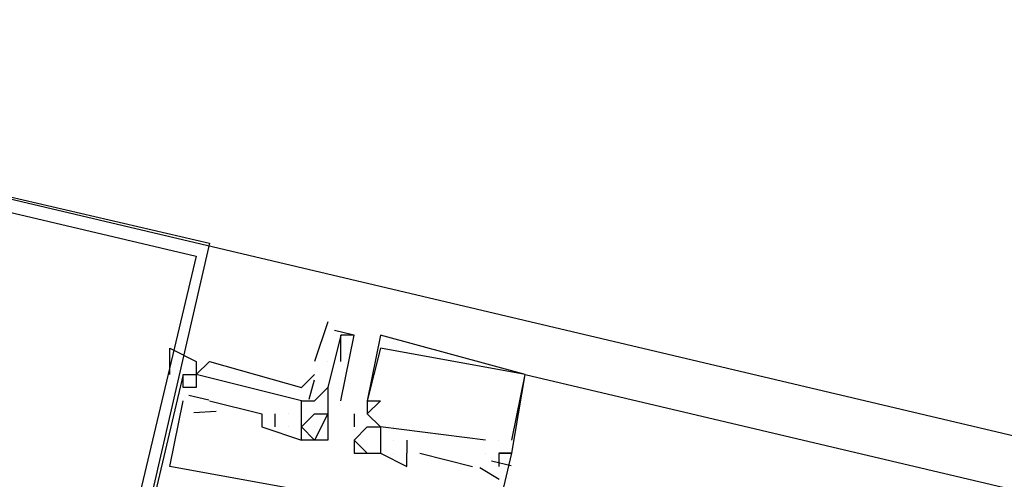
# Model space of a CAD drawing. Header units: feet. Extents: x -79 to 198, y -22 to 181.
# Tile 75 of 92: x 76.274 to 77.272, y 152.925 to 153.391. Entities that reach past the tile are written whole.
import ezdxf

# ---------------------------------------------------------------- set-up
doc = ezdxf.new("R2010")
doc.units = ezdxf.units.FT
doc.layers.add('A-LINEA', color=7, linetype='CONTINUOUS')

msp = doc.modelspace()

# ---------------------------------------------------------------- linework, layer by layer
at = {"layer": 'A-LINEA'}
for p, q in [((90.3333, 149.8844), (75.4933, 153.3911)), ((76.5867, 153.0844), (76.5733, 153.0444)), ((76.5934, 153.0761), (76.6118, 153.0718)), ((76.6, 153.0711), (76.6, 153.0711)), ((76.6, 153.0444), (76.6, 153.0711)), ((76.6133, 153.0711), (76.6133, 153.0711)), ((76.64, 153.0711), (76.64, 153.0711)), ((76.64, 153.0711), (76.64, 153.0711)), ((76.64, 153.0711), (76.64, 153.0711)), ((76.64, 153.0578), (76.64, 153.0578)), ((76.64, 153.0578), (76.64, 153.0578)), ((76.64, 153.0578), (76.64, 153.0578)), ((76.5867, 153.0444), (76.5867, 153.0444)), ((76.44, 153.0178), (76.44, 153.0311)), ((76.44, 153.0311), (76.44, 153.0311)), ((76.44, 153.0311), (76.44, 153.0311)), ((76.44, 153.0311), (76.44, 153.0311)), ((76.4533, 153.0311), (76.4533, 153.0311)), ((76.4533, 153.0311), (76.4533, 153.0311)), ((76.4533, 153.0311), (76.4533, 153.0311)), ((76.7867, 153.0311), (76.7867, 153.0311)), ((76.7867, 153.0311), (76.7867, 153.0311)), ((76.7867, 153.0311), (85.36, 151.0044)), ((76.7867, 153.0311), (76.7867, 153.0311)), ((76.7867, 153.0311), (76.7867, 153.0311)), ((76.7867, 153.0311), (76.7867, 153.0311)), ((76.7867, 153.0311), (76.7867, 153.0311)), ((76.5677, 153.0059), (76.5733, 153.0258)), ((76.5677, 153.0059), (76.5733, 153.0258)), ((76.5677, 153.0059), (76.5733, 153.0258)), ((76.4267, 153.0178), (76.4267, 153.0178)), ((76.44, 153.0178), (76.44, 153.0178)), ((76.44, 153.0178), (76.44, 153.0178)), ((76.44, 153.0178), (76.44, 153.0178)), ((76.446, 153.0101), (76.466, 153.0054)), ((76.446, 153.0101), (76.466, 153.0054)), ((76.446, 153.0101), (76.466, 153.0054)), ((76.4533, 153.0178), (76.4533, 153.0178)), ((76.4533, 153.0178), (76.4533, 153.0178)), ((76.4533, 153.0178), (76.4533, 153.0178)), ((76.4533, 153.0178), (76.4533, 153.0178)), ((76.4533, 153.0178), (76.4533, 153.0178)), ((76.4533, 153.0178), (76.4533, 153.0178)), ((76.5867, 153.0178), (76.5867, 153.0178)), ((76.5867, 153.0178), (76.5867, 153.0178)), ((76.5867, 153.0178), (76.5867, 153.0178)), ((76.44, 153.0044), (76.44, 153.0044)), ((76.44, 153.0044), (76.44, 153.0044)), ((76.44, 153.0044), (76.44, 153.0044)), ((76.4667, 153.0044), (76.52, 152.9911)), ((76.4667, 153.0044), (76.4667, 153.0044)), ((76.4667, 153.0044), (76.52, 152.9911)), ((76.4667, 153.0044), (76.4667, 153.0044)), ((76.4667, 153.0044), (76.52, 152.9911)), ((76.4667, 153.0044), (76.4667, 153.0044)), ((76.56, 153.0044), (76.56, 153.0044)), ((76.56, 153.0044), (76.56, 153.0044)), ((76.56, 153.0044), (76.56, 153.0044)), ((76.56, 153.0044), (76.56, 153.0044)), ((76.5733, 153.0044), (76.5733, 153.0044)), ((76.5867, 153.0044), (76.5867, 153.0044)), ((76.5867, 153.0044), (76.5867, 153.0044)), ((76.5867, 153.0044), (76.5867, 153.0044)), ((76.5867, 153.0044), (76.5867, 153.0044)), ((76.6, 153.0044), (76.6, 153.0044)), ((76.6267, 153.0044), (76.6267, 153.0044)), ((76.6267, 153.0044), (76.6267, 153.0044)), ((76.6267, 153.0044), (76.6267, 153.0044)), ((76.6267, 153.0044), (76.6267, 153.0044)), ((76.6267, 153.0044), (76.6267, 153.0044)), ((76.6267, 153.0044), (76.6267, 153.0044)), ((76.64, 153.0044), (76.64, 153.0044)), ((76.64, 153.0044), (76.64, 153.0044)), ((76.64, 153.0044), (76.64, 153.0044)), ((76.4509, 152.9924), (76.4735, 152.994)), ((76.4509, 152.9924), (76.4735, 152.994)), ((76.4509, 152.9924), (76.4735, 152.994)), ((76.52, 152.9911), (76.52, 152.9911)), ((76.52, 152.9911), (76.52, 152.9911)), ((76.52, 152.9911), (76.52, 152.9911)), ((76.5333, 152.9778), (76.5333, 152.9911)), ((76.5333, 152.9911), (76.5333, 152.9911)), ((76.5333, 152.9778), (76.5333, 152.9911)), ((76.5333, 152.9911), (76.5333, 152.9911)), ((76.5333, 152.9778), (76.5333, 152.9911)), ((76.5333, 152.9911), (76.5333, 152.9911)), ((76.5467, 152.9911), (76.5467, 152.9911)), ((76.5467, 152.9911), (76.5467, 152.9911)), ((76.5467, 152.9911), (76.5467, 152.9911)), ((76.5467, 152.9911), (76.5467, 152.9911)), ((76.5467, 152.9911), (76.5467, 152.9911)), ((76.5467, 152.9911), (76.5467, 152.9911)), ((76.56, 152.9911), (76.56, 152.9911)), ((76.56, 152.9911), (76.56, 152.9911)), ((76.56, 152.9911), (76.56, 152.9911)), ((76.56, 152.9911), (76.56, 152.9911)), ((76.5733, 152.9911), (76.5733, 152.9911)), ((76.5867, 152.9911), (76.5867, 152.9911)), ((76.5867, 152.9911), (76.5867, 152.9911)), ((76.5867, 152.9911), (76.5867, 152.9911)), ((76.6133, 152.9911), (76.6133, 152.9778)), ((76.6133, 152.9911), (76.6133, 152.9911)), ((76.6133, 152.9911), (76.6133, 152.9778)), ((76.6133, 152.9911), (76.6133, 152.9911)), ((76.6133, 152.9911), (76.6133, 152.9778)), ((76.6133, 152.9911), (76.6133, 152.9911)), ((76.6267, 152.9911), (76.6267, 152.9911)), ((76.6267, 152.9911), (76.6267, 152.9911)), ((76.6267, 152.9911), (76.6267, 152.9911)), ((76.6267, 152.9911), (76.6267, 152.9911)), ((76.6267, 152.9911), (76.6267, 152.9911)), ((76.6267, 152.9911), (76.6267, 152.9911)), ((76.52, 152.9778), (76.52, 152.9778)), ((76.52, 152.9778), (76.52, 152.9778)), ((76.52, 152.9778), (76.52, 152.9778)), ((76.5333, 152.9778), (76.5333, 152.9778)), ((76.5333, 152.9778), (76.5333, 152.9778)), ((76.5333, 152.9778), (76.5333, 152.9778)), ((76.5467, 152.9778), (76.5467, 152.9778)), ((76.5467, 152.9778), (76.5467, 152.9778)), ((76.5467, 152.9778), (76.5467, 152.9778)), ((76.5467, 152.9778), (76.5467, 152.9778)), ((76.5467, 152.9778), (76.5467, 152.9778)), ((76.5467, 152.9778), (76.5467, 152.9778)), ((76.5733, 152.9644), (76.56, 152.9778)), ((76.56, 152.9778), (76.56, 152.9778)), ((76.56, 152.9778), (76.56, 152.9778)), ((76.56, 152.9778), (76.56, 152.9778)), ((76.56, 152.9778), (76.56, 152.9778)), ((76.56, 152.9778), (76.56, 152.9778)), ((76.56, 152.9778), (76.56, 152.9778)), ((76.5733, 152.9778), (76.5733, 152.9778)), ((76.5867, 152.9778), (76.5867, 152.9778)), ((76.6133, 152.9778), (76.6133, 152.9778)), ((76.6133, 152.9778), (76.6133, 152.9778)), ((76.6133, 152.9778), (76.6133, 152.9778)), ((76.6267, 152.9778), (76.6267, 152.9778)), ((76.6267, 152.9778), (76.6267, 152.9778)), ((76.6267, 152.9778), (76.6267, 152.9778)), ((76.64, 152.9778), (76.64, 152.9778)), ((76.64, 152.9778), (76.64, 152.9511)), ((76.64, 152.9778), (76.64, 152.9778)), ((76.64, 152.9778), (76.64, 152.9778)), ((76.64, 152.9778), (76.64, 152.9511)), ((76.64, 152.9778), (76.64, 152.9778)), ((76.64, 152.9778), (76.64, 152.9778)), ((76.64, 152.9778), (76.64, 152.9511)), ((76.64, 152.9778), (76.64, 152.9778)), ((76.6533, 152.9778), (76.6533, 152.9778)), ((76.6533, 152.9778), (76.6533, 152.9778)), ((76.6533, 152.9778), (76.6533, 152.9778)), ((76.56, 152.9644), (76.56, 152.9644)), ((76.56, 152.9644), (76.56, 152.9644)), ((76.56, 152.9644), (76.56, 152.9644)), ((76.56, 152.9644), (76.56, 152.9644)), ((76.5733, 152.9644), (76.5733, 152.9644)), ((76.5867, 152.9644), (76.5867, 152.9644)), ((76.6133, 152.9644), (76.6133, 152.9644)), ((76.6133, 152.9644), (76.6133, 152.9644)), ((76.6133, 152.9644), (76.6133, 152.9644)), ((76.6133, 152.9644), (76.6133, 152.9644)), ((76.6133, 152.9644), (76.6133, 152.9644)), ((76.6133, 152.9644), (76.6133, 152.9644)), ((76.64, 152.9644), (76.64, 152.9644)), ((76.64, 152.9644), (76.64, 152.9644)), ((76.64, 152.9644), (76.64, 152.9644)), ((76.64, 152.9644), (76.64, 152.9644)), ((76.64, 152.9644), (76.64, 152.9644)), ((76.64, 152.9644), (76.64, 152.9644)), ((76.64, 152.9644), (76.64, 152.9644)), ((76.64, 152.9644), (76.64, 152.9644)), ((76.64, 152.9644), (76.64, 152.9644)), ((76.64, 152.9644), (76.64, 152.9644)), ((76.64, 152.9644), (76.64, 152.9644)), ((76.64, 152.9644), (76.64, 152.9644)), ((76.6533, 152.9644), (76.6533, 152.9644)), ((76.6533, 152.9644), (76.6533, 152.9644)), ((76.6533, 152.9644), (76.6533, 152.9644)), ((76.6533, 152.9644), (76.6533, 152.9644)), ((76.6533, 152.9644), (76.6533, 152.9644)), ((76.6533, 152.9644), (76.6533, 152.9644)), ((76.6667, 152.9644), (76.6667, 152.9511)), ((76.6667, 152.9644), (76.6667, 152.9644)), ((76.6667, 152.9644), (76.6667, 152.9511)), ((76.6667, 152.9644), (76.6667, 152.9644)), ((76.6667, 152.9644), (76.6667, 152.9511)), ((76.6667, 152.9644), (76.6667, 152.9644)), ((76.7467, 152.9644), (76.7467, 152.9644)), ((76.7467, 152.9644), (76.7467, 152.9644)), ((76.7467, 152.9644), (76.7467, 152.9644)), ((76.76, 152.9644), (76.76, 152.9644)), ((76.76, 152.9644), (76.76, 152.9644)), ((76.76, 152.9644), (76.76, 152.9644)), ((76.76, 152.9644), (76.76, 152.9644)), ((76.76, 152.9644), (76.76, 152.9644)), ((76.76, 152.9644), (76.76, 152.9644)), ((76.7733, 152.9644), (76.7733, 152.9644)), ((76.7733, 152.9644), (76.7733, 152.9644)), ((76.7733, 152.9644), (76.7733, 152.9644)), ((76.6133, 152.9511), (76.6133, 152.9511)), ((76.6133, 152.9511), (76.6133, 152.9511)), ((76.6133, 152.9511), (76.6133, 152.9511)), ((76.6267, 152.9511), (76.6267, 152.9511)), ((76.6267, 152.9511), (76.6267, 152.9511)), ((76.6267, 152.9511), (76.6267, 152.9511)), ((76.64, 152.9511), (76.64, 152.9511)), ((76.64, 152.9511), (76.64, 152.9511)), ((76.64, 152.9511), (76.64, 152.9511)), ((76.64, 152.9511), (76.64, 152.9511)), ((76.64, 152.9511), (76.64, 152.9511)), ((76.64, 152.9511), (76.64, 152.9511)), ((76.64, 152.9511), (76.64, 152.9511)), ((76.64, 152.9511), (76.64, 152.9511)), ((76.64, 152.9511), (76.64, 152.9511)), ((76.6533, 152.9511), (76.6533, 152.9511)), ((76.6533, 152.9511), (76.6533, 152.9511)), ((76.6533, 152.9511), (76.6533, 152.9511)), ((76.6533, 152.9511), (76.6533, 152.9511)), ((76.6533, 152.9511), (76.6533, 152.9511)), ((76.6533, 152.9511), (76.6533, 152.9511)), ((76.6667, 152.9511), (76.6667, 152.9511)), ((76.6667, 152.9511), (76.6667, 152.9511)), ((76.6667, 152.9511), (76.6667, 152.9511)), ((76.6667, 152.9511), (76.6667, 152.9511)), ((76.6667, 152.9511), (76.6667, 152.9511)), ((76.6667, 152.9511), (76.6667, 152.9511)), ((76.68, 152.9511), (76.7333, 152.9378)), ((76.68, 152.9511), (76.68, 152.9511)), ((76.68, 152.9511), (76.7333, 152.9378)), ((76.68, 152.9511), (76.68, 152.9511)), ((76.68, 152.9511), (76.7333, 152.9378)), ((76.68, 152.9511), (76.68, 152.9511)), ((76.7467, 152.9511), (76.7467, 152.9511)), ((76.7467, 152.9511), (76.7467, 152.9511)), ((76.7467, 152.9511), (76.7467, 152.9511)), ((76.7467, 152.9511), (76.7467, 152.9511)), ((76.7467, 152.9511), (76.7467, 152.9511)), ((76.7467, 152.9511), (76.7467, 152.9511)), ((76.76, 152.9511), (76.76, 152.9511)), ((76.76, 152.9511), (76.76, 152.9511)), ((76.76, 152.9511), (76.76, 152.9511)), ((76.76, 152.9511), (76.76, 152.9511)), ((76.76, 152.9511), (76.76, 152.9511)), ((76.76, 152.9511), (76.76, 152.9511)), ((76.7733, 152.9511), (76.7733, 152.9511)), ((76.7733, 152.9511), (76.7733, 152.9511)), ((76.7733, 152.9511), (76.7733, 152.9511)), ((76.7733, 152.9511), (76.7733, 152.9511)), ((76.7733, 152.9511), (76.7733, 152.9511)), ((76.7733, 152.9511), (76.7733, 152.9511)), ((76.7527, 152.9435), (76.7727, 152.9387)), ((76.7527, 152.9435), (76.7727, 152.9387)), ((76.7527, 152.9435), (76.7727, 152.9387)), ((76.4267, 152.9378), (76.4267, 152.9378)), ((76.4267, 152.9378), (76.4267, 152.9378)), ((76.4267, 152.9378), (76.4267, 152.9378)), ((76.6667, 152.9378), (76.6667, 152.9378)), ((76.6667, 152.9378), (76.6667, 152.9378)), ((76.6667, 152.9378), (76.6667, 152.9378)), ((76.7333, 152.9378), (76.7333, 152.9378)), ((76.7333, 152.9378), (76.7333, 152.9378)), ((76.7333, 152.9378), (76.7333, 152.9378)), ((76.7409, 152.9366), (76.7604, 152.925)), ((76.7409, 152.9366), (76.7604, 152.925)), ((76.7409, 152.9366), (76.7604, 152.925)), ((76.76, 152.9378), (76.76, 152.9378)), ((76.76, 152.9378), (76.76, 152.9378)), ((76.76, 152.9378), (76.76, 152.9378))]:
    msp.add_line(p, q, dxfattribs=at)
for points in [[(75.4933, 153.3911), (76.4667, 153.1644), (76.28, 152.3511), (75.4667, 152.5378), (75.3333, 153.3644), (75.4933, 153.3911)], [(75.4933, 153.3778), (76.4533, 153.1511), (76.2667, 152.3644), (75.48, 152.5511), (75.3467, 153.3511), (75.4933, 153.3778)], [(76.6, 153.0044), (76.6133, 153.0711), (76.6, 153.0711), (76.6, 153.0711), (76.5867, 153.0178), (76.5867, 153.0178), (76.5867, 153.0178), (76.5867, 153.0178)], [(76.76, 152.9511), (76.7733, 152.9511), (76.7867, 153.0311), (76.7867, 153.0311), (76.64, 153.0711), (76.6267, 153.0044), (76.6267, 152.9911)], [(76.76, 152.9511), (76.7733, 152.9511), (76.7867, 153.0311), (76.7867, 153.0311), (76.64, 153.0711), (76.6267, 153.0044), (76.6267, 152.9911)], [(76.76, 152.9511), (76.7733, 152.9511), (76.7867, 153.0311), (76.7867, 153.0311), (76.64, 153.0711), (76.6267, 153.0044), (76.6267, 152.9911)], [(76.4267, 153.0311), (76.4267, 153.0578), (76.4533, 153.0444), (76.4533, 153.0311), (76.4533, 153.0178), (76.44, 153.0178), (76.44, 153.0311), (76.44, 153.0311), (76.4533, 153.0311), (76.4533, 153.0178)], [(76.7733, 152.9644), (76.7867, 153.0311), (76.7867, 153.0311), (76.64, 153.0578), (76.64, 153.0578), (76.6267, 153.0044), (76.6267, 153.0044), (76.64, 153.0044), (76.64, 153.0044), (76.6267, 152.9911), (76.6267, 152.9911)], [(76.7733, 152.9644), (76.7867, 153.0311), (76.7867, 153.0311), (76.64, 153.0578), (76.64, 153.0578), (76.6267, 153.0044), (76.6267, 153.0044), (76.64, 153.0044), (76.64, 153.0044), (76.6267, 152.9911), (76.6267, 152.9911)], [(76.7733, 152.9644), (76.7867, 153.0311), (76.7867, 153.0311), (76.64, 153.0578), (76.64, 153.0578), (76.6267, 153.0044), (76.6267, 153.0044), (76.64, 153.0044), (76.64, 153.0044), (76.6267, 152.9911), (76.6267, 152.9911)], [(76.56, 153.0044), (76.4533, 153.0311), (76.4667, 153.0444), (76.56, 153.0178), (76.5733, 153.0311)], [(76.56, 153.0044), (76.4533, 153.0311), (76.4667, 153.0444), (76.56, 153.0178), (76.5733, 153.0311)], [(76.56, 153.0044), (76.4533, 153.0311), (76.4667, 153.0444), (76.56, 153.0178), (76.5733, 153.0311)], [(76.44, 153.0178), (76.44, 153.0311), (76.28, 152.3511), (76.4267, 152.3111)], [(76.44, 153.0178), (76.44, 153.0311), (76.28, 152.3511), (76.4267, 152.3111)], [(76.44, 153.0178), (76.44, 153.0311), (76.28, 152.3511), (76.4267, 152.3111)], [(76.56, 152.9911), (76.56, 153.0044), (76.4533, 153.0311)], [(76.56, 152.9911), (76.56, 153.0044), (76.4533, 153.0311)], [(76.56, 152.9911), (76.56, 153.0044), (76.4533, 153.0311)], [(76.5867, 153.0178), (76.5867, 153.0044), (76.5867, 152.9911), (76.5867, 152.9778), (76.5867, 152.9644), (76.56, 152.9644), (76.56, 152.9778), (76.56, 152.9778), (76.56, 152.9778), (76.56, 152.9778), (76.56, 152.9911), (76.56, 152.9911), (76.56, 153.0044), (76.5733, 153.0044), (76.5733, 153.0044), (76.5867, 153.0178)], [(76.5733, 152.9111), (76.4267, 152.9378), (76.44, 153.0044)], [(76.5733, 152.9111), (76.4267, 152.9378), (76.44, 153.0044)], [(76.5733, 152.9111), (76.4267, 152.9378), (76.44, 153.0044)], [(76.52, 152.9911), (76.52, 152.9778), (76.56, 152.9644), (76.56, 152.9778)], [(76.52, 152.9911), (76.52, 152.9778), (76.56, 152.9644), (76.56, 152.9778)], [(76.52, 152.9911), (76.52, 152.9778), (76.56, 152.9644), (76.56, 152.9778)], [(76.56, 152.9778), (76.5733, 152.9911), (76.5867, 152.9911), (76.5733, 152.9644)], [(76.6267, 152.9911), (76.64, 152.9778), (76.64, 152.9778), (76.64, 152.9778), (76.64, 152.9778)], [(76.6267, 152.9911), (76.64, 152.9778), (76.64, 152.9778), (76.64, 152.9778), (76.64, 152.9778)], [(76.6267, 152.9911), (76.64, 152.9778), (76.64, 152.9778), (76.64, 152.9778), (76.64, 152.9778)], [(76.6267, 152.9511), (76.6133, 152.9644), (76.6267, 152.9778), (76.64, 152.9778)], [(76.6267, 152.9511), (76.6133, 152.9644), (76.6267, 152.9778), (76.64, 152.9778)], [(76.6267, 152.9511), (76.6133, 152.9644), (76.6267, 152.9778), (76.64, 152.9778)], [(76.7467, 152.9644), (76.64, 152.9778), (76.64, 152.9644)], [(76.7467, 152.9644), (76.64, 152.9778), (76.64, 152.9644)], [(76.7467, 152.9644), (76.64, 152.9778), (76.64, 152.9644)], [(76.6133, 152.9644), (76.6133, 152.9511), (76.64, 152.9511), (76.64, 152.9511), (76.64, 152.9511), (76.64, 152.9511), (76.64, 152.9511)], [(76.6133, 152.9644), (76.6133, 152.9511), (76.64, 152.9511), (76.64, 152.9511), (76.64, 152.9511), (76.64, 152.9511), (76.64, 152.9511)], [(76.6133, 152.9644), (76.6133, 152.9511), (76.64, 152.9511), (76.64, 152.9511), (76.64, 152.9511), (76.64, 152.9511), (76.64, 152.9511)], [(76.5733, 152.2978), (76.4933, 152.3244), (76.4933, 152.3111), (76.4667, 152.3244), (76.4533, 152.3111), (76.6133, 152.2711), (76.7733, 152.9511), (76.76, 152.9511), (76.76, 152.9378)], [(76.5733, 152.2978), (76.4933, 152.3244), (76.4933, 152.3111), (76.4667, 152.3244), (76.4533, 152.3111), (76.6133, 152.2711), (76.7733, 152.9511), (76.76, 152.9511), (76.76, 152.9378)], [(76.5733, 152.2978), (76.4933, 152.3244), (76.4933, 152.3111), (76.4667, 152.3244), (76.4533, 152.3111), (76.6133, 152.2711), (76.7733, 152.9511), (76.76, 152.9511), (76.76, 152.9378)], [(76.64, 152.9511), (76.6667, 152.9378), (76.6667, 152.9511)], [(76.64, 152.9511), (76.6667, 152.9378), (76.6667, 152.9511)], [(76.64, 152.9511), (76.6667, 152.9378), (76.6667, 152.9511)]]:
    msp.add_lwpolyline(points, dxfattribs=at)

doc.saveas('drawing.dxf')
